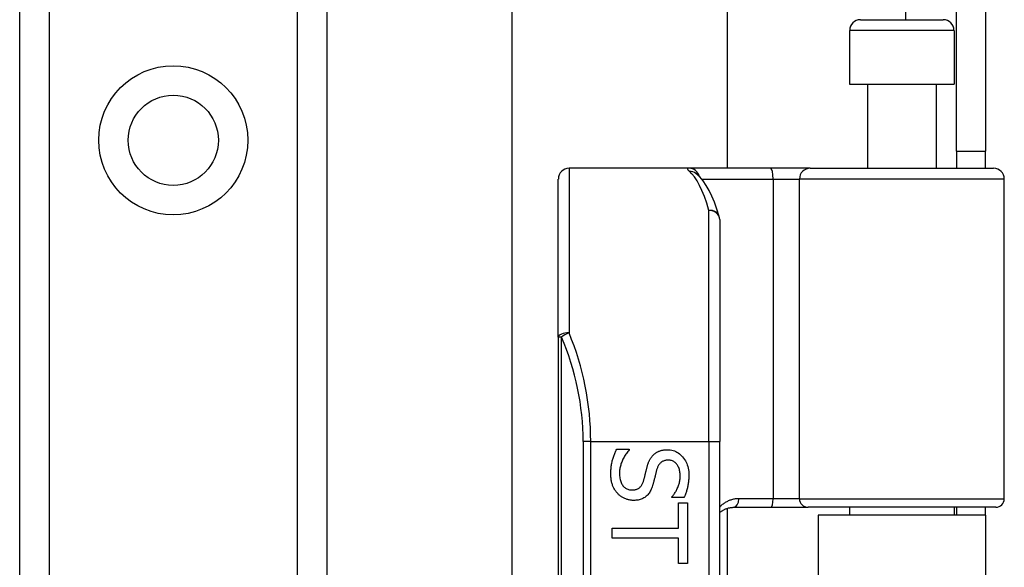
# Model space of a CAD drawing. Header units: inches. Extents: x 0 to 120, y -11 to 78.
# Tile 29 of 90: x 32.53 to 35.17, y 26.56 to 28.03. Entities that reach past the tile are written whole.
import ezdxf

# ---------------------------------------------------------------- set-up
doc = ezdxf.new("R2010")
doc.units = ezdxf.units.IN
doc.header["$LTSCALE"] = 7.213522
doc.header["$MEASUREMENT"] = 0
doc.layers.add('Visible Edges(ANSI)', color=7, linetype='Continuous', lineweight=25)
doc.layers.add('Visible Tangent Edges(ANSI)', color=7, linetype='Continuous', lineweight=25)

msp = doc.modelspace()

# ---------------------------------------------------------------- linework, layer by layer
at = {"layer": 'Visible Edges(ANSI)'}
for p, q in [((32.5284, 21.4045), (32.5284, 61.3978)), ((33.3514, 61.3978), (33.3514, 21.4045)), ((33.8477, 26.4392), (33.8477, 56.3631)), ((34.4242, 55.1695), (34.4242, 27.6328)), ((35.0385, 27.6782), (35.0385, 28.1351)), ((35.1161, 28.1351), (35.1161, 27.6782)), ((34.7811, 28.0306), (35.003, 28.0306)), ((34.7522, 28.0018), (34.7522, 27.8577)), ((35.0319, 28.0018), (35.0319, 27.8577)), ((34.7522, 27.8577), (35.0319, 27.8577)), ((34.7998, 27.8577), (34.7998, 27.6328)), ((34.9843, 27.8577), (34.9843, 27.6328)), ((35.0385, 27.6782), (35.1161, 27.6782)), ((35.0385, 27.6782), (35.0385, 27.6328)), ((35.1161, 27.6328), (35.1161, 27.6782)), ((34.3218, 27.6328), (34.0005, 27.6328)), ((34.5407, 27.6328), (34.3218, 27.6328)), ((34.6466, 27.6328), (34.5407, 27.6328)), ((34.6466, 27.6328), (35.1378, 27.6328)), ((33.9716, 27.1804), (33.9716, 27.604)), ((34.3405, 27.619), (34.3398, 27.6196)), ((35.1666, 26.7478), (35.1666, 27.604)), ((34.4041, 27.4955), (34.4041, 26.9006)), ((33.9716, 27.1804), (33.9716, 24.424)), ((34.4041, 24.7038), (34.4041, 26.9006)), ((34.1281, 26.8805), (34.1618, 26.8805)), ((34.1618, 26.8805), (34.1618, 26.8785)), ((34.2762, 26.7511), (34.2762, 26.7531)), ((34.3083, 26.7511), (34.2762, 26.7511)), ((34.2939, 26.7365), (34.3178, 26.7365)), ((34.2939, 26.6688), (34.2939, 26.7365)), ((34.3178, 26.7365), (34.3178, 26.5743)), ((34.4242, 26.722), (34.4242, 24.8824)), ((34.4418, 26.7247), (34.542, 26.7247)), ((34.542, 26.7247), (34.6409, 26.7247)), ((35.1436, 26.7247), (34.6409, 26.7247)), ((35.1161, 26.7036), (34.668, 26.7036)), ((34.668, 26.7036), (34.668, 24.9008)), ((34.7522, 26.7247), (34.7522, 26.7036)), ((35.0319, 26.7247), (35.0319, 26.7036)), ((35.0385, 26.7247), (35.0385, 26.7036)), ((35.1161, 26.7036), (35.1161, 26.7247)), ((35.1161, 26.7036), (35.1161, 24.9008)), ((34.116, 26.642), (34.116, 26.6688)), ((34.116, 26.6688), (34.2939, 26.6688)), ((34.2939, 26.642), (34.116, 26.642)), ((34.2939, 26.5743), (34.2939, 26.642)), ((34.3178, 26.5743), (34.2939, 26.5743))]:
    msp.add_line(p, q, dxfattribs=at)
at = {"layer": 'Visible Edges(ANSI)', "flags": 128}
for points in [[(34.4028, 27.504), (34.3964, 27.5236), (34.3898, 27.5416), (34.3829, 27.5582), (34.3756, 27.5733), (34.3679, 27.5869), (34.3597, 27.5991), (34.3506, 27.6098), (34.3405, 27.619)], [(34.1124, 26.8142), (34.1124, 26.8178), (34.1125, 26.8213), (34.1127, 26.8248), (34.1129, 26.8281), (34.1132, 26.8313), (34.1135, 26.8345), (34.1139, 26.8376), (34.1144, 26.8405), (34.115, 26.8434), (34.1156, 26.8462), (34.1162, 26.8489), (34.117, 26.8515), (34.1177, 26.8541), (34.1185, 26.8566), (34.1194, 26.8591), (34.1202, 26.8616), (34.1211, 26.864), (34.122, 26.8664), (34.123, 26.8688), (34.1239, 26.8712), (34.1249, 26.8736), (34.126, 26.8759), (34.127, 26.8782), (34.1281, 26.8805)], [(34.1618, 26.8785), (34.1597, 26.8763), (34.1578, 26.874), (34.1559, 26.8716), (34.1541, 26.8693), (34.1524, 26.8668), (34.1507, 26.8644), (34.1492, 26.8618), (34.1477, 26.8593), (34.1463, 26.8566), (34.1449, 26.854), (34.1437, 26.8513), (34.1425, 26.8485), (34.1414, 26.8457), (34.1404, 26.8429), (34.1395, 26.8402), (34.1387, 26.8374), (34.1379, 26.8347), (34.1373, 26.832), (34.1368, 26.8293), (34.1364, 26.8267), (34.136, 26.824), (34.1358, 26.8214), (34.1356, 26.8188), (34.1356, 26.8162)], [(34.2094, 26.8325), (34.2098, 26.8343), (34.2103, 26.836), (34.2108, 26.8376), (34.2114, 26.8393), (34.2119, 26.8409), (34.2125, 26.8425), (34.2131, 26.844), (34.2137, 26.8455), (34.2143, 26.847), (34.215, 26.8484), (34.2156, 26.8499), (34.2163, 26.8513), (34.217, 26.8526), (34.2178, 26.854), (34.2185, 26.8553), (34.2194, 26.8566), (34.2202, 26.8578), (34.2211, 26.8591), (34.222, 26.8603), (34.223, 26.8614), (34.224, 26.8626), (34.225, 26.8637), (34.2261, 26.8648), (34.2272, 26.8659)], [(34.2272, 26.8659), (34.2283, 26.8669), (34.2295, 26.8679), (34.2307, 26.8688), (34.2319, 26.8697), (34.2332, 26.8706), (34.2345, 26.8714), (34.2358, 26.8722), (34.2371, 26.873), (34.2385, 26.8737), (34.2399, 26.8743), (34.2414, 26.875), (34.2429, 26.8755), (34.2444, 26.8761), (34.246, 26.8766), (34.2475, 26.8771), (34.2492, 26.8775), (34.2509, 26.8778), (34.2526, 26.8781), (34.2543, 26.8784), (34.2561, 26.8786), (34.2579, 26.8788), (34.2598, 26.8789), (34.2617, 26.879), (34.2636, 26.879)], [(34.2636, 26.879), (34.2677, 26.8788), (34.2716, 26.8785), (34.2754, 26.8778), (34.2791, 26.8769), (34.2827, 26.8757), (34.2862, 26.8742), (34.2896, 26.8725), (34.2928, 26.8705), (34.296, 26.8682), (34.299, 26.8657), (34.302, 26.8629), (34.3048, 26.8598), (34.3074, 26.8566), (34.3098, 26.8532), (34.312, 26.8496), (34.314, 26.8459), (34.3157, 26.8421), (34.3172, 26.8381), (34.3185, 26.834), (34.3195, 26.8297), (34.3203, 26.8253), (34.3209, 26.8207), (34.3213, 26.816), (34.3214, 26.8111)], [(34.2002, 26.7961), (34.2006, 26.7976), (34.201, 26.7991), (34.2015, 26.8006), (34.2019, 26.8021), (34.2022, 26.8036), (34.2026, 26.805), (34.203, 26.8064), (34.2033, 26.8078), (34.2037, 26.8092), (34.204, 26.8105), (34.2043, 26.8119), (34.2046, 26.8132), (34.2049, 26.8145), (34.2052, 26.8159), (34.2056, 26.8173), (34.2059, 26.8188), (34.2063, 26.8203), (34.2067, 26.8219), (34.2071, 26.8235), (34.2075, 26.8252), (34.208, 26.827), (34.2084, 26.8288), (34.2089, 26.8306), (34.2094, 26.8325)], [(34.2664, 26.851), (34.2643, 26.851), (34.2623, 26.8508), (34.2604, 26.8506), (34.2585, 26.8503), (34.2567, 26.8498), (34.255, 26.8493), (34.2533, 26.8487), (34.2517, 26.848), (34.2502, 26.8472), (34.2487, 26.8463), (34.2474, 26.8453), (34.2461, 26.8442), (34.2448, 26.8431), (34.2436, 26.8418), (34.2425, 26.8405), (34.2415, 26.839), (34.2405, 26.8375), (34.2395, 26.836), (34.2386, 26.8343), (34.2378, 26.8325), (34.237, 26.8307), (34.2363, 26.8288), (34.2356, 26.8268), (34.235, 26.8247)], [(34.2982, 26.8093), (34.2981, 26.8124), (34.2979, 26.8153), (34.2976, 26.8182), (34.2972, 26.821), (34.2966, 26.8236), (34.296, 26.8262), (34.2952, 26.8286), (34.2943, 26.831), (34.2932, 26.8333), (34.2921, 26.8354), (34.2908, 26.8375), (34.2894, 26.8395), (34.2879, 26.8413), (34.2863, 26.843), (34.2847, 26.8445), (34.283, 26.8459), (34.2812, 26.8471), (34.2793, 26.8481), (34.2773, 26.849), (34.2753, 26.8497), (34.2732, 26.8503), (34.271, 26.8507), (34.2688, 26.8509), (34.2664, 26.851)], [(34.1307, 26.7616), (34.1293, 26.7632), (34.1279, 26.7649), (34.1265, 26.7666), (34.1253, 26.7683), (34.124, 26.7701), (34.1229, 26.7719), (34.1218, 26.7737), (34.1207, 26.7756), (34.1197, 26.7775), (34.1188, 26.7795), (34.1179, 26.7815), (34.1171, 26.7835), (34.1164, 26.7856), (34.1157, 26.7877), (34.115, 26.79), (34.1145, 26.7923), (34.114, 26.7948), (34.1136, 26.7973), (34.1132, 26.7999), (34.1129, 26.8026), (34.1127, 26.8054), (34.1125, 26.8082), (34.1124, 26.8112), (34.1124, 26.8142)], [(34.1356, 26.8162), (34.1357, 26.8126), (34.1359, 26.8091), (34.1362, 26.8057), (34.1366, 26.8026), (34.1372, 26.7995), (34.1379, 26.7967), (34.1387, 26.7939), (34.1397, 26.7914), (34.1408, 26.7889), (34.142, 26.7867), (34.1434, 26.7846), (34.1448, 26.7826), (34.1464, 26.7808), (34.1481, 26.7791), (34.1498, 26.7776), (34.1517, 26.7763), (34.1536, 26.7751), (34.1556, 26.7741), (34.1577, 26.7732), (34.1598, 26.7725), (34.1621, 26.7719), (34.1644, 26.7715), (34.1668, 26.7713), (34.1693, 26.7712)], [(34.235, 26.8247), (34.2346, 26.8232), (34.2342, 26.8217), (34.2338, 26.8202), (34.2334, 26.8186), (34.233, 26.8169), (34.2326, 26.8152), (34.2321, 26.8135), (34.2317, 26.8116), (34.2312, 26.8098), (34.2308, 26.8078), (34.2303, 26.8059), (34.2298, 26.8038), (34.2293, 26.8018), (34.2288, 26.7998), (34.2284, 26.7979), (34.2279, 26.7961), (34.2274, 26.7943), (34.227, 26.7925), (34.2265, 26.7909), (34.2261, 26.7892), (34.2257, 26.7877), (34.2252, 26.7862), (34.2248, 26.7847), (34.2244, 26.7833)], [(34.2762, 26.7531), (34.2777, 26.7547), (34.2791, 26.7564), (34.2805, 26.7582), (34.2819, 26.7601), (34.2832, 26.762), (34.2845, 26.7641), (34.2858, 26.7662), (34.287, 26.7683), (34.2882, 26.7706), (34.2894, 26.7729), (34.2905, 26.7753), (34.2916, 26.7778), (34.2927, 26.7803), (34.2936, 26.7828), (34.2945, 26.7854), (34.2952, 26.7879), (34.2959, 26.7905), (34.2965, 26.7932), (34.297, 26.7958), (34.2974, 26.7985), (34.2977, 26.8012), (34.298, 26.8039), (34.2981, 26.8066), (34.2982, 26.8093)], [(34.3214, 26.8111), (34.3214, 26.8083), (34.3213, 26.8055), (34.3212, 26.8027), (34.321, 26.8), (34.3208, 26.7973), (34.3205, 26.7946), (34.3202, 26.7919), (34.3199, 26.7893), (34.3195, 26.7867), (34.319, 26.7841), (34.3186, 26.7816), (34.318, 26.7791), (34.3174, 26.7766), (34.3168, 26.7741), (34.3162, 26.7717), (34.3155, 26.7693), (34.3147, 26.7669), (34.3139, 26.7646), (34.3131, 26.7622), (34.3122, 26.7599), (34.3113, 26.7577), (34.3103, 26.7555), (34.3093, 26.7533), (34.3083, 26.7511)], [(34.1693, 26.7712), (34.1713, 26.7713), (34.1732, 26.7714), (34.1751, 26.7716), (34.1768, 26.7719), (34.1786, 26.7723), (34.1802, 26.7727), (34.1818, 26.7732), (34.1834, 26.7739), (34.1849, 26.7746), (34.1863, 26.7754), (34.1876, 26.7762), (34.1889, 26.7772), (34.1901, 26.7782), (34.1913, 26.7794), (34.1924, 26.7806), (34.1935, 26.7819), (34.1945, 26.7834), (34.1955, 26.7849), (34.1964, 26.7865), (34.1973, 26.7882), (34.1981, 26.79), (34.1988, 26.792), (34.1995, 26.794), (34.2002, 26.7961)], [(34.2244, 26.7833), (34.2233, 26.7799), (34.2221, 26.7767), (34.2208, 26.7736), (34.2194, 26.7707), (34.218, 26.7679), (34.2164, 26.7653), (34.2148, 26.7629), (34.213, 26.7606), (34.2112, 26.7584), (34.2093, 26.7564), (34.2073, 26.7546), (34.2052, 26.7529), (34.203, 26.7514), (34.2007, 26.75), (34.1984, 26.7487), (34.196, 26.7475), (34.1935, 26.7465), (34.1909, 26.7457), (34.1882, 26.7449), (34.1854, 26.7443), (34.1826, 26.7439), (34.1796, 26.7435), (34.1766, 26.7433), (34.1735, 26.7433)], [(34.1735, 26.7433), (34.1716, 26.7433), (34.1696, 26.7434), (34.1676, 26.7436), (34.1656, 26.7438), (34.1637, 26.7441), (34.1617, 26.7445), (34.1598, 26.7449), (34.1578, 26.7454), (34.1559, 26.746), (34.154, 26.7466), (34.1521, 26.7473), (34.1502, 26.7481), (34.1483, 26.7489), (34.1464, 26.7498), (34.1446, 26.7507), (34.1429, 26.7517), (34.1412, 26.7528), (34.1396, 26.7539), (34.138, 26.755), (34.1364, 26.7562), (34.1349, 26.7575), (34.1335, 26.7588), (34.1321, 26.7601), (34.1307, 26.7616)], [(34.4041, 26.7107), (34.4053, 26.7117), (34.4066, 26.7128), (34.408, 26.7138), (34.4093, 26.7147), (34.4107, 26.7156), (34.4121, 26.7165), (34.4136, 26.7173), (34.4151, 26.7181), (34.4165, 26.7189), (34.4181, 26.7196), (34.4196, 26.7203), (34.4212, 26.7209), (34.4228, 26.7215), (34.4244, 26.722), (34.426, 26.7225), (34.4277, 26.723), (34.4294, 26.7234), (34.4311, 26.7237), (34.4329, 26.724), (34.4346, 26.7243), (34.4364, 26.7245), (34.4382, 26.7246), (34.44, 26.7247), (34.4418, 26.7247)]]:
    msp.add_lwpolyline(points, dxfattribs=at)
at = {"layer": 'Visible Edges(ANSI)'}
msp.add_circle((32.9399, 27.7077), 0.1208, dxfattribs=at)
for centre, radius, start, end in [((34.7811, 28.0018), 0.0288, 90, 180), ((35.003, 28.0018), 0.0288, 0, 90), ((34.0005, 27.604), 0.0288, 90, 180), ((35.1378, 27.604), 0.0288, 0, 90), ((34.3752, 27.4955), 0.0288, 0, 17.0415), ((35.1436, 26.7478), 0.0231, 270, 0)]:
    msp.add_arc(centre, radius, start, end, dxfattribs=at)
at = {"layer": 'Visible Tangent Edges(ANSI)'}
for p, q in [((32.6072, 61.3978), (32.6072, 21.4045)), ((33.2726, 21.4045), (33.2726, 61.3978)), ((34.9023, 54.7716), (34.9023, 28.0306)), ((35.0319, 28.0018), (34.7522, 28.0018)), ((34.0005, 27.6328), (34.0005, 27.1919)), ((34.3558, 27.604), (34.5473, 27.604)), ((34.5473, 27.604), (34.5473, 26.7478)), ((34.5473, 27.604), (34.6179, 27.604)), ((35.1666, 27.604), (34.6179, 27.604)), ((34.6179, 26.7478), (34.6179, 27.604)), ((34.3752, 26.9006), (34.3752, 27.5199)), ((33.9801, 27.1804), (33.9716, 27.1804)), ((33.9801, 24.424), (33.9801, 27.1804)), ((34.0585, 26.9006), (34.0381, 26.9006)), ((34.0381, 26.9006), (34.0381, 24.7038)), ((34.0585, 26.9006), (34.3752, 26.9006)), ((34.0585, 24.7038), (34.0585, 26.9006)), ((34.3752, 26.9006), (34.3752, 24.7038)), ((34.3752, 26.9006), (34.4041, 26.9006)), ((34.5473, 26.7478), (34.4552, 26.7478)), ((34.6179, 26.7478), (34.5473, 26.7478)), ((34.6179, 26.7478), (35.1666, 26.7478))]:
    msp.add_line(p, q, dxfattribs=at)
at = {"layer": 'Visible Tangent Edges(ANSI)', "flags": 128}
for points in [[(34.3218, 27.6328), (34.3211, 27.6328), (34.3205, 27.6328), (34.3199, 27.6327), (34.3194, 27.6326), (34.3189, 27.6325), (34.3185, 27.6323), (34.3182, 27.6321), (34.3179, 27.6319), (34.3178, 27.6317), (34.3176, 27.6314), (34.3176, 27.6311), (34.3176, 27.6308), (34.3177, 27.6304), (34.3178, 27.6301), (34.318, 27.6296), (34.3183, 27.6292), (34.3186, 27.6287), (34.319, 27.6283), (34.3195, 27.6277), (34.32, 27.6272), (34.3206, 27.6266), (34.3213, 27.626), (34.322, 27.6254), (34.3228, 27.6247)], [(34.4552, 26.7478), (34.4527, 26.7477), (34.4502, 26.7476), (34.4478, 26.7474), (34.4453, 26.7471), (34.4429, 26.7467), (34.4406, 26.7462), (34.4382, 26.7456), (34.4359, 26.745), (34.4336, 26.7443), (34.4314, 26.7435), (34.4292, 26.7426), (34.427, 26.7417), (34.4249, 26.7407), (34.4228, 26.7397), (34.4208, 26.7385), (34.4187, 26.7373), (34.4168, 26.7361), (34.4148, 26.7348), (34.4129, 26.7334), (34.4111, 26.732), (34.4093, 26.7304), (34.4075, 26.7289), (34.4058, 26.7272), (34.4041, 26.7255)]]:
    msp.add_lwpolyline(points, dxfattribs=at)
at = {"layer": 'Visible Tangent Edges(ANSI)'}
msp.add_circle((32.9399, 27.7077), 0.1997, dxfattribs=at)
msp.add_arc((33.3347, 26.9006), 0.7034, 0, 23.4439, dxfattribs=at)
for centre, major_axis, ratio, start_param, end_param in [((34.3218, 27.604), (0, 0.0288), 0.985236, 4.962801, 6.283185), ((34.3228, 27.5962), (0.0176, 0.0228), 0.971402, 0, 0.672693), ((34.3027, 26.9006), (0, -0.7322), 0.185699, 2.578938, 2.993098), ((34.5407, 27.604), (0, 0.0288), 0.225879, 4.712389, 6.283185), ((34.6466, 27.604), (0, 0.0288), 0.998608, 0, 1.570796), ((34.3752, 27.4955), (0.0276, 0.0084), 0.834757, 0, 1.320298), ((34.3752, 27.4955), (0.0288, 0), 0.845842, 0, 1.570796), ((34.0005, 27.1804), (-0.0288, 0), 0.39785, 4.712389, 6.283185), ((34.0005, 27.1804), (0.0264, 0.0115), 0.369668, 1.411843, 2.276718), ((33.3551, 26.9006), (0, 0.7322), 0.96063, 4.712389, 5.121562), ((34.4418, 26.7478), (0, -0.0231), 0.580671, 0, 1.570796), ((34.542, 26.7478), (0, -0.0231), 0.225879, 0, 1.570796), ((34.6409, 26.7478), (0, -0.0231), 0.998608, 4.712389, 6.283185)]:
    msp.add_ellipse(centre, major_axis=major_axis, ratio=ratio, start_param=start_param, end_param=end_param, dxfattribs=at)

doc.saveas('drawing.dxf')
